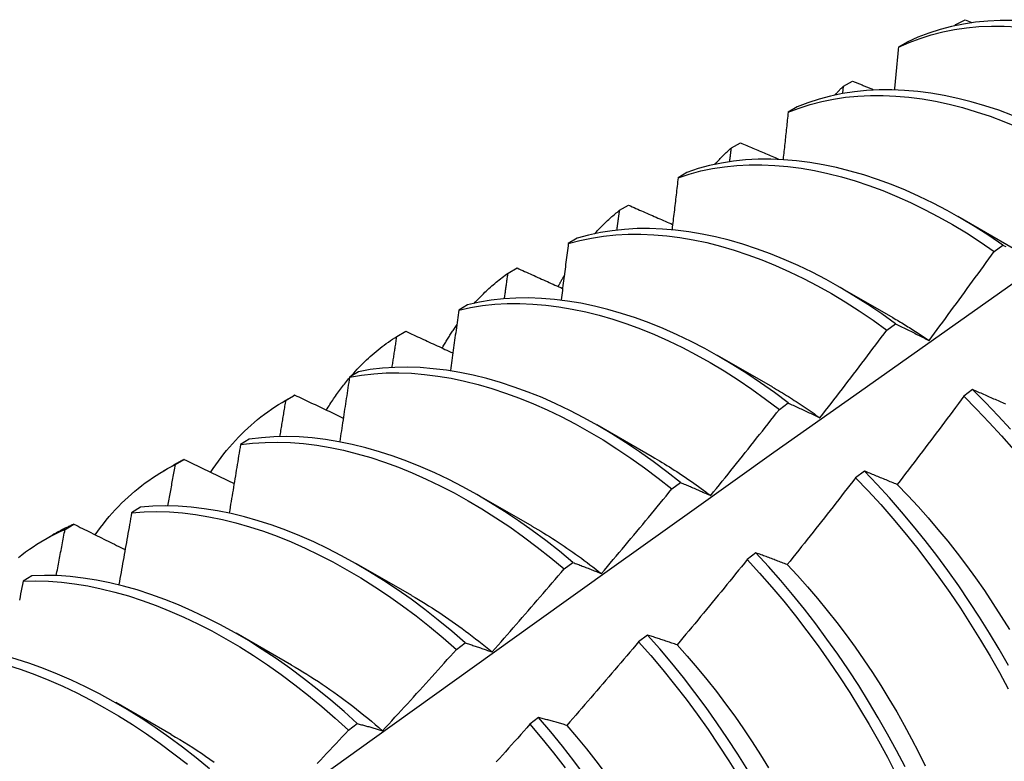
# Model space of a CAD drawing. Header units: inches. Extents: x 9 to 126, y 7 to 90.
# Tile 51 of 56: x 115.469 to 115.754, y 48.071 to 48.285. Entities that reach past the tile are written whole.
import ezdxf

# ---------------------------------------------------------------- set-up
doc = ezdxf.new("R2010")
doc.units = ezdxf.units.IN
doc.header["$MEASUREMENT"] = 0
doc.layers.add('Visible Edges(ANSI)', color=7, linetype='Continuous', lineweight=25)

msp = doc.modelspace()

# ---------------------------------------------------------------- linework, layer by layer
at = {"layer": 'Visible Edges(ANSI)'}
for p, q in [((115.73994, 48.28392), (115.74258, 48.28535)), ((115.74258, 48.28535), (115.74455, 48.28456)), ((115.73972, 48.28368), (115.73994, 48.28392)), ((115.73992, 48.28372), (115.73994, 48.28392)), ((115.72587, 48.27886), (115.72329, 48.27735)), ((115.70717, 48.26404), (115.70741, 48.26615)), ((115.70741, 48.26615), (115.71003, 48.26759)), ((115.69396, 48.26009), (115.69138, 48.25856)), ((115.67497, 48.24825), (115.67758, 48.2497)), ((115.66213, 48.24117), (115.65956, 48.23963)), ((115.64262, 48.23021), (115.64523, 48.23167)), ((115.74046, 48.22846), (115.75647, 48.21925)), ((115.63037, 48.2221), (115.6278, 48.22055)), ((115.75098, 48.21831), (115.75349, 48.22014)), ((115.61037, 48.21203), (115.61297, 48.2135)), ((115.70566, 48.20837), (115.72167, 48.19916)), ((115.59868, 48.20288), (115.59612, 48.20132)), ((115.71993, 48.19551), (115.72244, 48.19736)), ((115.5782, 48.1937), (115.5808, 48.19519)), ((115.67086, 48.18828), (115.68687, 48.17907)), ((115.56706, 48.1835), (115.56451, 48.18193)), ((115.74474, 48.1783), (115.74222, 48.1764)), ((115.54548, 48.17487), (115.54829, 48.17649)), ((115.54612, 48.17523), (115.54871, 48.17673)), ((115.68885, 48.17259), (115.69136, 48.17445)), ((115.63606, 48.16819), (115.65207, 48.15897)), ((115.53551, 48.16398), (115.53296, 48.16239)), ((115.51413, 48.15662), (115.51671, 48.15813)), ((115.51068, 48.15478), (115.51349, 48.1564)), ((115.71344, 48.15472), (115.71091, 48.15281)), ((115.65774, 48.14956), (115.66025, 48.15142)), ((115.60126, 48.1481), (115.61727, 48.13888)), ((115.50402, 48.1443), (115.50147, 48.1427)), ((115.48221, 48.13786), (115.48479, 48.13938)), ((115.47588, 48.13469), (115.47869, 48.13631)), ((115.68209, 48.13104), (115.67955, 48.12913)), ((115.56646, 48.12801), (115.58248, 48.11879)), ((115.6266, 48.12641), (115.62912, 48.12828)), ((115.47258, 48.12446), (115.47005, 48.12285)), ((115.53167, 48.10792), (115.54768, 48.0987)), ((115.65068, 48.10727), (115.64814, 48.10535)), ((115.59543, 48.10314), (115.59795, 48.10503)), ((115.49687, 48.08783), (115.51288, 48.07861)), ((115.61922, 48.08342), (115.61668, 48.08149)), ((115.56422, 48.07977), (115.56674, 48.08167))]:
    msp.add_line(p, q, dxfattribs=at)
at = {"layer": 'Visible Edges(ANSI)', "flags": 128}
for points in [[(115.72329, 48.27735), (115.72637, 48.27873), (115.72954, 48.27993), (115.73279, 48.28096), (115.73613, 48.28182), (115.73954, 48.2825), (115.74303, 48.283), (115.74658, 48.28334), (115.75019, 48.2835), (115.75387, 48.2835), (115.7576, 48.28332)], [(115.7564, 48.28513), (115.75273, 48.28512), (115.74912, 48.28494), (115.74557, 48.28459), (115.74209, 48.28407), (115.73869, 48.28338), (115.73536, 48.28251), (115.73211, 48.28147), (115.72894, 48.28025), (115.72587, 48.27886)], [(115.72329, 48.27735), (115.72324, 48.27684), (115.72319, 48.27633), (115.72315, 48.27583), (115.7231, 48.27532), (115.72305, 48.27482), (115.723, 48.27431), (115.72295, 48.2738), (115.72291, 48.2733), (115.72286, 48.27279), (115.72281, 48.27228), (115.72276, 48.27178), (115.72271, 48.27127), (115.72266, 48.27076), (115.72262, 48.27026), (115.72257, 48.26975), (115.72252, 48.26924), (115.72247, 48.26874), (115.72242, 48.26823), (115.72237, 48.26772), (115.72232, 48.26721), (115.72227, 48.26671), (115.72222, 48.2662), (115.72217, 48.26569), (115.72212, 48.26518)], [(115.70493, 48.26358), (115.70503, 48.26369), (115.70513, 48.2638), (115.70523, 48.26391), (115.70533, 48.26402), (115.70543, 48.26413), (115.70554, 48.26424), (115.70564, 48.26435), (115.70574, 48.26446), (115.70584, 48.26457), (115.70595, 48.26467), (115.70605, 48.26478), (115.70615, 48.26489), (115.70626, 48.26499), (115.70636, 48.2651), (115.70646, 48.26521), (115.70657, 48.26531), (115.70667, 48.26542), (115.70678, 48.26552), (115.70688, 48.26563), (115.70699, 48.26573), (115.70709, 48.26584), (115.7072, 48.26594), (115.7073, 48.26605), (115.70741, 48.26615)], [(115.71003, 48.26759), (115.71028, 48.26749), (115.71054, 48.26738), (115.71079, 48.26728), (115.71104, 48.26717), (115.71129, 48.26707), (115.71154, 48.26697), (115.71179, 48.26686), (115.71205, 48.26676), (115.7123, 48.26665), (115.71255, 48.26655), (115.7128, 48.26645), (115.71305, 48.26634), (115.71331, 48.26624), (115.71356, 48.26613), (115.71381, 48.26603), (115.71406, 48.26593), (115.71431, 48.26582), (115.71457, 48.26572), (115.71482, 48.26561), (115.71507, 48.26551), (115.71532, 48.26541), (115.71558, 48.2653), (115.71583, 48.2652), (115.71608, 48.26509)], [(115.69138, 48.25856), (115.69455, 48.25979), (115.6978, 48.26083), (115.70113, 48.2617), (115.70453, 48.26239), (115.70801, 48.26291), (115.71156, 48.26325), (115.71517, 48.26343), (115.71884, 48.26343), (115.72257, 48.26326), (115.72634, 48.26292), (115.73017, 48.26241), (115.73403, 48.26174), (115.73793, 48.2609), (115.74187, 48.25989), (115.74583, 48.25872), (115.74981, 48.25739), (115.75382, 48.25589), (115.75784, 48.25424)], [(115.75632, 48.25764), (115.75232, 48.25912), (115.74834, 48.26044), (115.74438, 48.2616), (115.74045, 48.26259), (115.73655, 48.26342), (115.73269, 48.26408), (115.72887, 48.26457), (115.7251, 48.2649), (115.72137, 48.26506), (115.71771, 48.26504), (115.7141, 48.26486), (115.71056, 48.2645), (115.70708, 48.26397), (115.70368, 48.26326), (115.70036, 48.26238), (115.69712, 48.26132), (115.69396, 48.26009)], [(115.69138, 48.25856), (115.69133, 48.258), (115.69127, 48.25743), (115.69121, 48.25687), (115.69115, 48.2563), (115.69109, 48.25574), (115.69103, 48.25517), (115.69097, 48.25461), (115.69091, 48.25404), (115.69085, 48.25348), (115.69079, 48.25291), (115.69073, 48.25235), (115.69067, 48.25178), (115.69061, 48.25122), (115.69055, 48.25065), (115.69049, 48.25008), (115.69043, 48.24952), (115.69037, 48.24895), (115.69031, 48.24839), (115.69024, 48.24782), (115.69018, 48.24725), (115.69012, 48.24669), (115.69006, 48.24612), (115.69, 48.24555), (115.68994, 48.24498)], [(115.67014, 48.24348), (115.67033, 48.24369), (115.67052, 48.2439), (115.67072, 48.24411), (115.67091, 48.24432), (115.67111, 48.24453), (115.6713, 48.24473), (115.6715, 48.24494), (115.6717, 48.24514), (115.6719, 48.24534), (115.6721, 48.24554), (115.6723, 48.24574), (115.6725, 48.24594), (115.6727, 48.24614), (115.6729, 48.24634), (115.6731, 48.24654), (115.67331, 48.24673), (115.67351, 48.24692), (115.67372, 48.24712), (115.67392, 48.24731), (115.67413, 48.2475), (115.67434, 48.24769), (115.67455, 48.24788), (115.67476, 48.24806), (115.67497, 48.24825)], [(115.67449, 48.24431), (115.67451, 48.24447), (115.67453, 48.24464), (115.67455, 48.2448), (115.67457, 48.24496), (115.67459, 48.24513), (115.67461, 48.24529), (115.67463, 48.24546), (115.67465, 48.24562), (115.67467, 48.24579), (115.67469, 48.24595), (115.67471, 48.24611), (115.67473, 48.24628), (115.67475, 48.24644), (115.67477, 48.24661), (115.67479, 48.24677), (115.67481, 48.24694), (115.67483, 48.2471), (115.67485, 48.24726), (115.67487, 48.24743), (115.67489, 48.24759), (115.67491, 48.24776), (115.67493, 48.24792), (115.67495, 48.24809), (115.67497, 48.24825)], [(115.67758, 48.2497), (115.67804, 48.24951), (115.67849, 48.24931), (115.67895, 48.24912), (115.6794, 48.24892), (115.67986, 48.24873), (115.68031, 48.24854), (115.68077, 48.24834), (115.68122, 48.24815), (115.68168, 48.24796), (115.68213, 48.24776), (115.68259, 48.24757), (115.68305, 48.24737), (115.6835, 48.24718), (115.68396, 48.24699), (115.68441, 48.24679), (115.68487, 48.2466), (115.68533, 48.24641), (115.68578, 48.24621), (115.68624, 48.24602), (115.68669, 48.24583), (115.68715, 48.24563), (115.68761, 48.24544), (115.68807, 48.24525), (115.68852, 48.24505)], [(115.65956, 48.23963), (115.6628, 48.24069), (115.66612, 48.24158), (115.66952, 48.24228), (115.673, 48.24281), (115.67654, 48.24317), (115.68015, 48.24335), (115.68382, 48.24336), (115.68754, 48.2432), (115.69132, 48.24286), (115.69514, 48.24236), (115.699, 48.24169), (115.7029, 48.24086), (115.70683, 48.23986), (115.71079, 48.23869), (115.71478, 48.23737), (115.71878, 48.23588), (115.7228, 48.23423), (115.72683, 48.23242), (115.73087, 48.23046), (115.7349, 48.22833), (115.73894, 48.22606), (115.74297, 48.22363), (115.74698, 48.22104), (115.75098, 48.21831)], [(115.75349, 48.22014), (115.74949, 48.22287), (115.74547, 48.22544), (115.74144, 48.22786), (115.73741, 48.23013), (115.73337, 48.23224), (115.72934, 48.23419), (115.72531, 48.23598), (115.72129, 48.23762), (115.71728, 48.2391), (115.7133, 48.24041), (115.70934, 48.24156), (115.70541, 48.24255), (115.70152, 48.24337), (115.69766, 48.24403), (115.69384, 48.24452), (115.69007, 48.24484), (115.68635, 48.24499), (115.68269, 48.24497), (115.67908, 48.24477), (115.67554, 48.2444), (115.67207, 48.24386), (115.66868, 48.24314), (115.66536, 48.24224), (115.66213, 48.24117)], [(115.65956, 48.23963), (115.65949, 48.23901), (115.65941, 48.23839), (115.65934, 48.23777), (115.65927, 48.23715), (115.6592, 48.23653), (115.65913, 48.23591), (115.65905, 48.23528), (115.65898, 48.23466), (115.65891, 48.23404), (115.65884, 48.23342), (115.65876, 48.2328), (115.65869, 48.23217), (115.65862, 48.23155), (115.65854, 48.23093), (115.65847, 48.23031), (115.6584, 48.22968), (115.65832, 48.22906), (115.65825, 48.22844), (115.65817, 48.22782), (115.6581, 48.22719), (115.65803, 48.22657), (115.65795, 48.22595), (115.65788, 48.22532), (115.6578, 48.2247)], [(115.64523, 48.23167), (115.64576, 48.23144), (115.64629, 48.23121), (115.64682, 48.23097), (115.64735, 48.23074), (115.64788, 48.23051), (115.64841, 48.23028), (115.64894, 48.23004), (115.64947, 48.22981), (115.65, 48.22958), (115.65053, 48.22935), (115.65106, 48.22911), (115.65159, 48.22888), (115.65212, 48.22865), (115.65265, 48.22842), (115.65318, 48.22819), (115.65371, 48.22795), (115.65424, 48.22772), (115.65478, 48.22749), (115.65531, 48.22726), (115.65584, 48.22703), (115.65637, 48.22679), (115.6569, 48.22656), (115.65744, 48.22633), (115.65797, 48.2261)], [(115.63535, 48.22338), (115.63564, 48.22369), (115.63592, 48.224), (115.63621, 48.22431), (115.6365, 48.22461), (115.63679, 48.22491), (115.63708, 48.22521), (115.63737, 48.22551), (115.63767, 48.22581), (115.63797, 48.2261), (115.63826, 48.22639), (115.63856, 48.22668), (115.63887, 48.22696), (115.63917, 48.22725), (115.63948, 48.22753), (115.63978, 48.22781), (115.64009, 48.22808), (115.6404, 48.22836), (115.64071, 48.22863), (115.64103, 48.2289), (115.64134, 48.22917), (115.64166, 48.22943), (115.64198, 48.22969), (115.6423, 48.22995), (115.64262, 48.23021)], [(115.64187, 48.22451), (115.6419, 48.22475), (115.64193, 48.22499), (115.64196, 48.22523), (115.642, 48.22546), (115.64203, 48.2257), (115.64206, 48.22594), (115.64209, 48.22618), (115.64212, 48.22641), (115.64215, 48.22665), (115.64218, 48.22689), (115.64222, 48.22712), (115.64225, 48.22736), (115.64228, 48.2276), (115.64231, 48.22784), (115.64234, 48.22807), (115.64237, 48.22831), (115.6424, 48.22855), (115.64243, 48.22879), (115.64247, 48.22902), (115.6425, 48.22926), (115.64253, 48.2295), (115.64256, 48.22973), (115.64259, 48.22997), (115.64262, 48.23021)], [(115.6278, 48.22055), (115.63112, 48.22145), (115.63452, 48.22217), (115.63799, 48.22272), (115.64153, 48.22308), (115.64513, 48.22328), (115.64879, 48.22329), (115.65251, 48.22314), (115.65629, 48.22281), (115.6601, 48.22232), (115.66396, 48.22166), (115.66786, 48.22083), (115.67179, 48.21983), (115.67575, 48.21867), (115.67974, 48.21735), (115.68374, 48.21587), (115.68776, 48.21422), (115.69179, 48.21242), (115.69583, 48.21047), (115.69987, 48.20835), (115.7039, 48.20609), (115.70793, 48.20367), (115.71195, 48.2011), (115.71595, 48.19838), (115.71993, 48.19551)], [(115.72244, 48.19736), (115.71846, 48.20021), (115.71445, 48.20292), (115.71044, 48.20548), (115.70641, 48.20789), (115.70237, 48.21014), (115.69834, 48.21225), (115.6943, 48.21419), (115.69027, 48.21598), (115.68625, 48.21761), (115.68225, 48.21908), (115.67826, 48.22039), (115.67431, 48.22153), (115.67038, 48.22252), (115.66648, 48.22333), (115.66262, 48.22398), (115.65881, 48.22447), (115.65504, 48.22478), (115.65133, 48.22492), (115.64767, 48.22489), (115.64407, 48.22468), (115.64053, 48.2243), (115.63707, 48.22375), (115.63368, 48.22301), (115.63037, 48.2221)], [(115.6278, 48.22055), (115.62772, 48.21988), (115.62763, 48.2192), (115.62755, 48.21853), (115.62746, 48.21785), (115.62738, 48.21718), (115.62729, 48.2165), (115.6272, 48.21583), (115.62712, 48.21515), (115.62703, 48.21447), (115.62694, 48.2138), (115.62686, 48.21312), (115.62677, 48.21245), (115.62668, 48.21177), (115.6266, 48.21109), (115.62651, 48.21042), (115.62642, 48.20974), (115.62633, 48.20907), (115.62624, 48.20839), (115.62616, 48.20771), (115.62607, 48.20703), (115.62598, 48.20636), (115.62589, 48.20568), (115.6258, 48.205), (115.62571, 48.20433)], [(115.75349, 48.22014), (115.75391, 48.21993), (115.75433, 48.21972)], [(115.73215, 48.19252), (115.73294, 48.19359), (115.73374, 48.19466), (115.73453, 48.19572), (115.73532, 48.19679), (115.73611, 48.19786), (115.7369, 48.19893), (115.73769, 48.2), (115.73848, 48.20107), (115.73927, 48.20215), (115.74006, 48.20322), (115.74084, 48.20429), (115.74163, 48.20537), (115.74241, 48.20644), (115.7432, 48.20752), (115.74398, 48.20859), (115.74476, 48.20967), (115.74554, 48.21075), (115.74632, 48.21183), (115.7471, 48.2129), (115.74788, 48.21398), (115.74865, 48.21506), (115.74943, 48.21614), (115.75021, 48.21723), (115.75098, 48.21831)], [(115.60057, 48.20327), (115.60094, 48.20369), (115.60132, 48.20409), (115.6017, 48.2045), (115.60209, 48.2049), (115.60247, 48.20529), (115.60286, 48.20568), (115.60325, 48.20607), (115.60365, 48.20646), (115.60405, 48.20684), (115.60445, 48.20721), (115.60485, 48.20758), (115.60526, 48.20795), (115.60567, 48.20831), (115.60608, 48.20867), (115.6065, 48.20903), (115.60692, 48.20938), (115.60734, 48.20972), (115.60776, 48.21006), (115.60819, 48.2104), (115.60862, 48.21074), (115.60905, 48.21107), (115.60949, 48.21139), (115.60992, 48.21171), (115.61037, 48.21203)], [(115.60931, 48.20465), (115.60936, 48.20496), (115.6094, 48.20527), (115.60945, 48.20558), (115.60949, 48.20588), (115.60953, 48.20619), (115.60958, 48.2065), (115.60962, 48.20681), (115.60967, 48.20711), (115.60971, 48.20742), (115.60975, 48.20773), (115.6098, 48.20803), (115.60984, 48.20834), (115.60989, 48.20865), (115.60993, 48.20896), (115.60997, 48.20926), (115.61002, 48.20957), (115.61006, 48.20988), (115.6101, 48.21019), (115.61015, 48.21049), (115.61019, 48.2108), (115.61024, 48.21111), (115.61028, 48.21141), (115.61032, 48.21172), (115.61037, 48.21203)], [(115.61297, 48.2135), (115.61352, 48.21325), (115.61406, 48.21301), (115.61461, 48.21276), (115.61516, 48.21251), (115.6157, 48.21226), (115.61625, 48.21202), (115.6168, 48.21177), (115.61735, 48.21152), (115.6179, 48.21128), (115.61844, 48.21103), (115.61899, 48.21078), (115.61954, 48.21054), (115.62009, 48.21029), (115.62064, 48.21004), (115.62119, 48.2098), (115.62174, 48.20955), (115.62229, 48.2093), (115.62284, 48.20905), (115.62339, 48.20881), (115.62394, 48.20856), (115.62449, 48.20832), (115.62504, 48.20807), (115.62559, 48.20782), (115.62614, 48.20758)], [(115.62486, 48.2081), (115.62494, 48.20824), (115.62501, 48.20839), (115.62509, 48.20854), (115.62517, 48.20868), (115.62524, 48.20883), (115.62532, 48.20897), (115.6254, 48.20912), (115.62548, 48.20926), (115.62555, 48.20941), (115.62563, 48.20955), (115.62571, 48.2097), (115.62579, 48.20984), (115.62587, 48.20998), (115.62595, 48.21013), (115.62603, 48.21027), (115.62611, 48.21041), (115.62619, 48.21056), (115.62627, 48.2107), (115.62635, 48.21084), (115.62643, 48.21098), (115.62651, 48.21112), (115.62659, 48.21126), (115.62668, 48.21141), (115.62676, 48.21155)], [(115.3157, 47.89171), (115.3391, 47.90881), (115.36247, 47.92587), (115.38582, 47.94289), (115.40914, 47.95987), (115.43243, 47.97681), (115.4557, 47.99371), (115.47894, 48.01057), (115.50216, 48.02738), (115.52536, 48.04415), (115.54854, 48.06087), (115.57171, 48.07755), (115.59485, 48.09417), (115.61798, 48.11075), (115.64109, 48.12727), (115.66419, 48.14375), (115.68728, 48.16017), (115.71035, 48.17654), (115.73342, 48.19285), (115.75648, 48.2091)], [(115.59612, 48.20132), (115.59951, 48.20206), (115.60298, 48.20262), (115.60651, 48.203), (115.61011, 48.2032), (115.61377, 48.20323), (115.61749, 48.20308), (115.62126, 48.20277), (115.62507, 48.20228), (115.62893, 48.20162), (115.63283, 48.2008), (115.63676, 48.19981), (115.64072, 48.19865), (115.6447, 48.19734), (115.64871, 48.19586), (115.65273, 48.19422), (115.65676, 48.19243), (115.66079, 48.19048), (115.66483, 48.18837), (115.66887, 48.18611), (115.6729, 48.18371), (115.67691, 48.18115), (115.68091, 48.17844), (115.68489, 48.17559), (115.68885, 48.17259)], [(115.69136, 48.17445), (115.6874, 48.17744), (115.68342, 48.18028), (115.67942, 48.18297), (115.6754, 48.18552), (115.67137, 48.18792), (115.66734, 48.19016), (115.6633, 48.19226), (115.65926, 48.19419), (115.65523, 48.19598), (115.65121, 48.1976), (115.64721, 48.19906), (115.64323, 48.20037), (115.63927, 48.20151), (115.63534, 48.20249), (115.63145, 48.2033), (115.62759, 48.20394), (115.62378, 48.20442), (115.62001, 48.20472), (115.6163, 48.20485), (115.61265, 48.20481), (115.60905, 48.2046), (115.60552, 48.2042), (115.60206, 48.20363), (115.59868, 48.20288)], [(115.59612, 48.20132), (115.59602, 48.20059), (115.59592, 48.19986), (115.59582, 48.19914), (115.59572, 48.19841), (115.59562, 48.19769), (115.59552, 48.19696), (115.59542, 48.19623), (115.59532, 48.19551), (115.59522, 48.19478), (115.59511, 48.19405), (115.59501, 48.19332), (115.59491, 48.1926), (115.59481, 48.19187), (115.5947, 48.19114), (115.5946, 48.19042), (115.5945, 48.18969), (115.5944, 48.18896), (115.59429, 48.18823), (115.59419, 48.1875), (115.59408, 48.18677), (115.59398, 48.18605), (115.59388, 48.18532), (115.59377, 48.18459), (115.59367, 48.18386)], [(115.5913, 48.19027), (115.59147, 48.19057), (115.59164, 48.19087), (115.59181, 48.19116), (115.59198, 48.19146), (115.59215, 48.19175), (115.59233, 48.19204), (115.5925, 48.19234), (115.59268, 48.19263), (115.59285, 48.19292), (115.59303, 48.1932), (115.59321, 48.19349), (115.59339, 48.19378), (115.59357, 48.19406), (115.59375, 48.19434), (115.59394, 48.19463), (115.59412, 48.19491), (115.59431, 48.19519), (115.59449, 48.19546), (115.59468, 48.19574), (115.59487, 48.19602), (115.59505, 48.19629), (115.59524, 48.19657), (115.59544, 48.19684), (115.59563, 48.19711)], [(115.72167, 48.19913), (115.72211, 48.19888), (115.72255, 48.19863), (115.72299, 48.19837), (115.72343, 48.19811), (115.72386, 48.19785), (115.7243, 48.19759), (115.72474, 48.19733), (115.72518, 48.19706), (115.72561, 48.19679), (115.72605, 48.19652), (115.72649, 48.19625), (115.72693, 48.19597), (115.72736, 48.1957), (115.7278, 48.19542), (115.72823, 48.19514), (115.72867, 48.19486), (115.72911, 48.19457), (115.72954, 48.19428), (115.72998, 48.194), (115.73041, 48.1937), (115.73085, 48.19341), (115.73128, 48.19312), (115.73172, 48.19282), (115.73215, 48.19252)], [(115.72244, 48.19736), (115.72283, 48.19717), (115.72323, 48.19697), (115.72363, 48.19678), (115.72403, 48.19659), (115.72442, 48.19639), (115.72482, 48.1962), (115.72523, 48.196), (115.72563, 48.1958), (115.72603, 48.1956), (115.72643, 48.1954), (115.72684, 48.1952), (115.72724, 48.195), (115.72764, 48.1948), (115.72805, 48.1946), (115.72846, 48.19439), (115.72886, 48.19419), (115.72927, 48.19398), (115.72968, 48.19378), (115.73009, 48.19357), (115.7305, 48.19336), (115.73091, 48.19315), (115.73132, 48.19294), (115.73174, 48.19273), (115.73215, 48.19252)], [(115.5808, 48.19519), (115.58136, 48.19493), (115.58192, 48.19466), (115.58249, 48.1944), (115.58305, 48.19414), (115.58362, 48.19388), (115.58418, 48.19362), (115.58475, 48.19335), (115.58531, 48.19309), (115.58588, 48.19283), (115.58645, 48.19257), (115.58701, 48.19231), (115.58758, 48.19205), (115.58814, 48.19178), (115.58871, 48.19152), (115.58928, 48.19126), (115.58984, 48.191), (115.59041, 48.19074), (115.59098, 48.19048), (115.59155, 48.19021), (115.59211, 48.18995), (115.59268, 48.18969), (115.59325, 48.18943), (115.59382, 48.18917), (115.59439, 48.18891)], [(115.70058, 48.17014), (115.70139, 48.17119), (115.70221, 48.17224), (115.70302, 48.17329), (115.70384, 48.17434), (115.70465, 48.17539), (115.70546, 48.17645), (115.70627, 48.1775), (115.70708, 48.17855), (115.70789, 48.17961), (115.7087, 48.18066), (115.70951, 48.18172), (115.71031, 48.18278), (115.71112, 48.18383), (115.71192, 48.18489), (115.71273, 48.18595), (115.71353, 48.18701), (115.71433, 48.18807), (115.71513, 48.18913), (115.71594, 48.19019), (115.71674, 48.19126), (115.71753, 48.19232), (115.71833, 48.19338), (115.71913, 48.19445), (115.71993, 48.19551)], [(115.56472, 48.18196), (115.56522, 48.18253), (115.56573, 48.1831), (115.56624, 48.18366), (115.56676, 48.18422), (115.56728, 48.18477), (115.56781, 48.18531), (115.56834, 48.18584), (115.56888, 48.18636), (115.56942, 48.18688), (115.56997, 48.18739), (115.57052, 48.18789), (115.57108, 48.18838), (115.57165, 48.18887), (115.57222, 48.18935), (115.57279, 48.18982), (115.57337, 48.19028), (115.57396, 48.19074), (115.57455, 48.19119), (115.57515, 48.19163), (115.57575, 48.19206), (115.57635, 48.19248), (115.57696, 48.1929), (115.57758, 48.1933), (115.5782, 48.1937)], [(115.57681, 48.18473), (115.57687, 48.1851), (115.57693, 48.18548), (115.57699, 48.18585), (115.57705, 48.18622), (115.57711, 48.1866), (115.57716, 48.18697), (115.57722, 48.18735), (115.57728, 48.18772), (115.57734, 48.1881), (115.5774, 48.18847), (115.57745, 48.18884), (115.57751, 48.18922), (115.57757, 48.18959), (115.57763, 48.18997), (115.57768, 48.19034), (115.57774, 48.19071), (115.5778, 48.19109), (115.57786, 48.19146), (115.57791, 48.19183), (115.57797, 48.19221), (115.57803, 48.19258), (115.57809, 48.19296), (115.57814, 48.19333), (115.5782, 48.1937)], [(115.56451, 48.18193), (115.56797, 48.18251), (115.5715, 48.1829), (115.57509, 48.18312), (115.57875, 48.18316), (115.58246, 48.18303), (115.58623, 48.18272), (115.59004, 48.18224), (115.5939, 48.18159), (115.59779, 48.18077), (115.60172, 48.17979), (115.60568, 48.17864), (115.60966, 48.17733), (115.61367, 48.17585), (115.61769, 48.17422), (115.62172, 48.17243), (115.62575, 48.17049), (115.62979, 48.16839), (115.63383, 48.16614), (115.63786, 48.16374), (115.64188, 48.16119), (115.64588, 48.1585), (115.64986, 48.15566), (115.65381, 48.15268), (115.65774, 48.14956)], [(115.66025, 48.15142), (115.65633, 48.15454), (115.65237, 48.15751), (115.64839, 48.16034), (115.64438, 48.16302), (115.64036, 48.16556), (115.63633, 48.16794), (115.6323, 48.17018), (115.62826, 48.17227), (115.62422, 48.1742), (115.62019, 48.17598), (115.61617, 48.1776), (115.61217, 48.17906), (115.60819, 48.18035), (115.60423, 48.18149), (115.60031, 48.18246), (115.59641, 48.18327), (115.59256, 48.1839), (115.58875, 48.18437), (115.58499, 48.18467), (115.58128, 48.18479), (115.57763, 48.18473), (115.57404, 48.1845), (115.57051, 48.18409), (115.56706, 48.1835)], [(115.55779, 48.17236), (115.55805, 48.17278), (115.55831, 48.1732), (115.55857, 48.17361), (115.55883, 48.17403), (115.5591, 48.17444), (115.55937, 48.17485), (115.55964, 48.17526), (115.55991, 48.17566), (115.56018, 48.17606), (115.56046, 48.17646), (115.56074, 48.17686), (115.56102, 48.17725), (115.5613, 48.17764), (115.56159, 48.17803), (115.56188, 48.17842), (115.56217, 48.1788), (115.56246, 48.17918), (115.56275, 48.17956), (115.56305, 48.17993), (115.56335, 48.18031), (115.56365, 48.18068), (115.56395, 48.18104), (115.56425, 48.18141), (115.56456, 48.18177)], [(115.56451, 48.18193), (115.56439, 48.18116), (115.56428, 48.18038), (115.56416, 48.17961), (115.56404, 48.17883), (115.56393, 48.17806), (115.56381, 48.17728), (115.56369, 48.17651), (115.56358, 48.17573), (115.56346, 48.17495), (115.56334, 48.17418), (115.56322, 48.1734), (115.5631, 48.17263), (115.56298, 48.17185), (115.56287, 48.17107), (115.56275, 48.1703), (115.56263, 48.16952), (115.56251, 48.16874), (115.56239, 48.16797), (115.56227, 48.16719), (115.56215, 48.16641), (115.56203, 48.16563), (115.56191, 48.16486), (115.56178, 48.16408), (115.56166, 48.1633)], [(115.68688, 48.17902), (115.68745, 48.1787), (115.68803, 48.17836), (115.6886, 48.17802), (115.68917, 48.17768), (115.68975, 48.17734), (115.69032, 48.17699), (115.69089, 48.17664), (115.69147, 48.17629), (115.69204, 48.17593), (115.69261, 48.17557), (115.69318, 48.1752), (115.69375, 48.17483), (115.69433, 48.17446), (115.6949, 48.17409), (115.69547, 48.17371), (115.69604, 48.17332), (115.69661, 48.17294), (115.69717, 48.17255), (115.69774, 48.17216), (115.69831, 48.17176), (115.69888, 48.17136), (115.69945, 48.17096), (115.70001, 48.17055), (115.70058, 48.17014)], [(115.75432, 48.17408), (115.75389, 48.17427), (115.75347, 48.17446), (115.75304, 48.17465), (115.75262, 48.17484), (115.7522, 48.17503), (115.75178, 48.17522), (115.75136, 48.17541), (115.75094, 48.17559), (115.75052, 48.17578), (115.7501, 48.17597), (115.74968, 48.17615), (115.74927, 48.17633), (115.74885, 48.17652), (115.74844, 48.1767), (115.74802, 48.17688), (115.74761, 48.17706), (115.7472, 48.17724), (115.74679, 48.17742), (115.74638, 48.17759), (115.74597, 48.17777), (115.74556, 48.17795), (115.74515, 48.17812), (115.74474, 48.1783)], [(115.7557, 48.16683), (115.75211, 48.17076), (115.74846, 48.17458), (115.74474, 48.1783)], [(115.52432, 48.15435), (115.52506, 48.15546), (115.52581, 48.15654), (115.52657, 48.15761), (115.52736, 48.15866), (115.52815, 48.15969), (115.52896, 48.16069), (115.52979, 48.16168), (115.53063, 48.16265), (115.53149, 48.1636), (115.53237, 48.16452), (115.53325, 48.16543), (115.53416, 48.16632), (115.53507, 48.16718), (115.53601, 48.16802), (115.53695, 48.16884), (115.53792, 48.16964), (115.53889, 48.17042), (115.53988, 48.17118), (115.54089, 48.17191), (115.54191, 48.17262), (115.54294, 48.17331), (115.54399, 48.17397), (115.54505, 48.17462), (115.54612, 48.17523)], [(115.54437, 48.16473), (115.54445, 48.16517), (115.54452, 48.16561), (115.54459, 48.16604), (115.54467, 48.16648), (115.54474, 48.16692), (115.54481, 48.16736), (115.54489, 48.1678), (115.54496, 48.16823), (115.54503, 48.16867), (115.54511, 48.16911), (115.54518, 48.16955), (115.54525, 48.16998), (115.54533, 48.17042), (115.5454, 48.17086), (115.54547, 48.1713), (115.54554, 48.17173), (115.54562, 48.17217), (115.54569, 48.17261), (115.54576, 48.17305), (115.54583, 48.17348), (115.54591, 48.17392), (115.54598, 48.17436), (115.54605, 48.1748), (115.54612, 48.17523)], [(115.54871, 48.17673), (115.54869, 48.17672), (115.54867, 48.17671), (115.54866, 48.1767), (115.54864, 48.17669), (115.54862, 48.17668), (115.5486, 48.17667), (115.54859, 48.17666), (115.54857, 48.17665), (115.54855, 48.17664), (115.54854, 48.17663), (115.54852, 48.17662), (115.5485, 48.17661), (115.54848, 48.1766), (115.54847, 48.17659), (115.54845, 48.17658), (115.54843, 48.17657), (115.54841, 48.17656), (115.5484, 48.17655), (115.54838, 48.17654), (115.54836, 48.17653), (115.54834, 48.17652), (115.54833, 48.17651), (115.54831, 48.1765), (115.54829, 48.17649)], [(115.54871, 48.17673), (115.54929, 48.17645), (115.54987, 48.17618), (115.55045, 48.1759), (115.55103, 48.17562), (115.55162, 48.17535), (115.5522, 48.17507), (115.55278, 48.17479), (115.55336, 48.17452), (115.55395, 48.17424), (115.55453, 48.17396), (115.55511, 48.17369), (115.5557, 48.17341), (115.55628, 48.17313), (115.55686, 48.17286), (115.55745, 48.17258), (115.55803, 48.1723), (115.55862, 48.17203), (115.5592, 48.17175), (115.55979, 48.17147), (115.56037, 48.1712), (115.56096, 48.17092), (115.56154, 48.17064), (115.56213, 48.17037), (115.56271, 48.17009)], [(115.69136, 48.17445), (115.69173, 48.17428), (115.69211, 48.17411), (115.69249, 48.17394), (115.69287, 48.17377), (115.69324, 48.17359), (115.69362, 48.17342), (115.694, 48.17325), (115.69438, 48.17307), (115.69477, 48.17289), (115.69515, 48.17272), (115.69553, 48.17254), (115.69592, 48.17236), (115.6963, 48.17218), (115.69669, 48.172), (115.69707, 48.17182), (115.69746, 48.17163), (115.69785, 48.17145), (115.69823, 48.17127), (115.69862, 48.17108), (115.69901, 48.17089), (115.6994, 48.17071), (115.69979, 48.17052), (115.70018, 48.17033), (115.70058, 48.17014)], [(115.74222, 48.1764), (115.74142, 48.17532), (115.74063, 48.17425), (115.73983, 48.17318), (115.73904, 48.17211), (115.73824, 48.17104), (115.73744, 48.16997), (115.73665, 48.1689), (115.73585, 48.16783), (115.73505, 48.16676), (115.73425, 48.16569), (115.73345, 48.16463), (115.73264, 48.16356), (115.73184, 48.1625), (115.73104, 48.16143), (115.73023, 48.16037), (115.72943, 48.1593), (115.72862, 48.15824), (115.72781, 48.15718), (115.72701, 48.15612), (115.7262, 48.15506), (115.72539, 48.154), (115.72458, 48.15294), (115.72377, 48.15188), (115.72296, 48.15082)], [(115.74222, 48.1764), (115.74592, 48.17267), (115.74957, 48.16884), (115.75316, 48.1649), (115.75667, 48.16087)], [(115.66898, 48.14766), (115.66982, 48.14869), (115.67066, 48.14972), (115.67149, 48.15075), (115.67233, 48.15178), (115.67316, 48.15282), (115.674, 48.15385), (115.67483, 48.15489), (115.67566, 48.15592), (115.67649, 48.15696), (115.67732, 48.158), (115.67815, 48.15903), (115.67898, 48.16007), (115.6798, 48.16111), (115.68063, 48.16215), (115.68145, 48.16319), (115.68228, 48.16424), (115.6831, 48.16528), (115.68393, 48.16632), (115.68475, 48.16736), (115.68557, 48.16841), (115.68639, 48.16945), (115.68721, 48.1705), (115.68803, 48.17155), (115.68885, 48.17259)], [(115.53296, 48.16239), (115.53648, 48.16281), (115.54007, 48.16304), (115.54373, 48.16309), (115.54744, 48.16297), (115.5512, 48.16267), (115.55501, 48.1622), (115.55886, 48.16156), (115.56276, 48.16075), (115.56668, 48.15977), (115.57064, 48.15863), (115.57462, 48.15732), (115.57863, 48.15585), (115.58265, 48.15423), (115.58668, 48.15244), (115.59071, 48.15051), (115.59475, 48.14841), (115.59879, 48.14617), (115.60282, 48.14378), (115.60684, 48.14124), (115.61084, 48.13856), (115.61483, 48.13573), (115.61878, 48.13276), (115.62271, 48.12965), (115.6266, 48.12641)], [(115.62912, 48.12828), (115.62522, 48.13152), (115.62129, 48.13461), (115.61734, 48.13757), (115.61335, 48.14039), (115.60935, 48.14306), (115.60533, 48.14559), (115.6013, 48.14797), (115.59726, 48.1502), (115.59322, 48.15228), (115.58918, 48.15421), (115.58515, 48.15598), (115.58113, 48.15759), (115.57713, 48.15905), (115.57315, 48.16034), (115.5692, 48.16147), (115.56527, 48.16244), (115.56138, 48.16324), (115.55753, 48.16387), (115.55372, 48.16432), (115.54996, 48.16461), (115.54626, 48.16472), (115.54261, 48.16465), (115.53903, 48.1644), (115.53551, 48.16398)], [(115.53296, 48.16239), (115.53283, 48.16157), (115.5327, 48.16075), (115.53256, 48.15993), (115.53243, 48.15911), (115.53229, 48.15829), (115.53216, 48.15746), (115.53203, 48.15664), (115.53189, 48.15582), (115.53176, 48.155), (115.53162, 48.15418), (115.53148, 48.15335), (115.53135, 48.15253), (115.53121, 48.15171), (115.53108, 48.15088), (115.53094, 48.15006), (115.5308, 48.14924), (115.53067, 48.14842), (115.53053, 48.14759), (115.53039, 48.14677), (115.53025, 48.14595), (115.53011, 48.14512), (115.52998, 48.1443), (115.52984, 48.14347), (115.5297, 48.14265)], [(115.51671, 48.15813), (115.51657, 48.15806), (115.51644, 48.15799), (115.5163, 48.15792), (115.51616, 48.15785), (115.51603, 48.15778), (115.51589, 48.15771), (115.51576, 48.15764), (115.51562, 48.15757), (115.51549, 48.1575), (115.51536, 48.15743), (115.51522, 48.15736), (115.51509, 48.15729), (115.51495, 48.15722), (115.51482, 48.15714), (115.51469, 48.15707), (115.51455, 48.157), (115.51442, 48.15692), (115.51429, 48.15685), (115.51416, 48.15677), (115.51402, 48.1567), (115.51389, 48.15662), (115.51376, 48.15655), (115.51363, 48.15647), (115.5135, 48.1564)], [(115.51671, 48.15813), (115.5173, 48.15784), (115.5179, 48.15754), (115.5185, 48.15725), (115.5191, 48.15696), (115.5197, 48.15667), (115.5203, 48.15638), (115.5209, 48.15609), (115.52149, 48.15579), (115.52209, 48.1555), (115.52269, 48.15521), (115.52329, 48.15492), (115.52389, 48.15463), (115.52449, 48.15433), (115.5251, 48.15404), (115.5257, 48.15375), (115.5263, 48.15346), (115.5269, 48.15317), (115.5275, 48.15288), (115.5281, 48.15258), (115.52871, 48.15229), (115.52931, 48.152), (115.52991, 48.15171), (115.53051, 48.15142), (115.53112, 48.15113)], [(115.65208, 48.15892), (115.65279, 48.15851), (115.6535, 48.1581), (115.65421, 48.15768), (115.65492, 48.15725), (115.65563, 48.15682), (115.65634, 48.15639), (115.65705, 48.15595), (115.65775, 48.1555), (115.65846, 48.15505), (115.65917, 48.15459), (115.65987, 48.15413), (115.66058, 48.15366), (115.66129, 48.15319), (115.66199, 48.15271), (115.66269, 48.15223), (115.6634, 48.15174), (115.6641, 48.15125), (115.6648, 48.15075), (115.6655, 48.15025), (115.6662, 48.14974), (115.6669, 48.14923), (115.66759, 48.14871), (115.66829, 48.14818), (115.66898, 48.14766)], [(115.49089, 48.13626), (115.49168, 48.13736), (115.49248, 48.13844), (115.4933, 48.1395), (115.49414, 48.14054), (115.49499, 48.14156), (115.49586, 48.14255), (115.49675, 48.14353), (115.49765, 48.14448), (115.49856, 48.14541), (115.4995, 48.14632), (115.50044, 48.14721), (115.50141, 48.14807), (115.50238, 48.14892), (115.50338, 48.14974), (115.50438, 48.15053), (115.50541, 48.1513), (115.50645, 48.15205), (115.5075, 48.15278), (115.50857, 48.15348), (115.50965, 48.15416), (115.51075, 48.15481), (115.51186, 48.15544), (115.51298, 48.15604), (115.51413, 48.15662)], [(115.51199, 48.14466), (115.51208, 48.14516), (115.51217, 48.14566), (115.51226, 48.14615), (115.51235, 48.14665), (115.51244, 48.14715), (115.51253, 48.14765), (115.51262, 48.14815), (115.51271, 48.14865), (115.5128, 48.14915), (115.51289, 48.14964), (115.51298, 48.15014), (115.51306, 48.15064), (115.51315, 48.15114), (115.51324, 48.15164), (115.51333, 48.15214), (115.51342, 48.15263), (115.51351, 48.15313), (115.5136, 48.15363), (115.51369, 48.15413), (115.51377, 48.15463), (115.51386, 48.15512), (115.51395, 48.15562), (115.51404, 48.15612), (115.51413, 48.15662)], [(115.72296, 48.15082), (115.72255, 48.151), (115.72215, 48.15117), (115.72174, 48.15134), (115.72134, 48.15151), (115.72094, 48.15167), (115.72053, 48.15184), (115.72013, 48.15201), (115.71973, 48.15217), (115.71933, 48.15234), (115.71894, 48.1525), (115.71854, 48.15267), (115.71814, 48.15283), (115.71774, 48.15299), (115.71735, 48.15315), (115.71696, 48.15331), (115.71656, 48.15347), (115.71617, 48.15363), (115.71578, 48.15379), (115.71539, 48.15395), (115.71499, 48.1541), (115.71461, 48.15426), (115.71422, 48.15441), (115.71383, 48.15457), (115.71344, 48.15472)], [(115.75511, 48.09846), (115.75242, 48.10317), (115.74964, 48.10784), (115.74677, 48.11246), (115.7438, 48.11703), (115.74074, 48.12153), (115.7376, 48.12597), (115.73437, 48.13034), (115.73106, 48.13463), (115.72768, 48.13884), (115.72422, 48.14296), (115.7207, 48.14698), (115.7171, 48.1509), (115.71344, 48.15472)], [(115.66025, 48.15142), (115.66061, 48.15128), (115.66097, 48.15113), (115.66132, 48.15098), (115.66168, 48.15083), (115.66204, 48.15068), (115.6624, 48.15053), (115.66276, 48.15038), (115.66312, 48.15023), (115.66348, 48.15007), (115.66384, 48.14992), (115.6642, 48.14976), (115.66457, 48.14961), (115.66493, 48.14945), (115.6653, 48.14929), (115.66566, 48.14913), (115.66603, 48.14897), (115.6664, 48.14881), (115.66676, 48.14865), (115.66713, 48.14848), (115.6675, 48.14832), (115.66787, 48.14816), (115.66824, 48.14799), (115.66861, 48.14782), (115.66898, 48.14766)], [(115.71091, 48.15281), (115.71009, 48.15175), (115.70928, 48.1507), (115.70846, 48.14965), (115.70764, 48.14859), (115.70683, 48.14754), (115.70601, 48.14649), (115.70519, 48.14544), (115.70437, 48.14439), (115.70355, 48.14334), (115.70272, 48.14229), (115.7019, 48.14124), (115.70108, 48.14019), (115.70025, 48.13915), (115.69943, 48.1381), (115.6986, 48.13706), (115.69777, 48.13601), (115.69694, 48.13497), (115.69612, 48.13392), (115.69529, 48.13288), (115.69446, 48.13184), (115.69363, 48.1308), (115.69279, 48.12976), (115.69196, 48.12872), (115.69113, 48.12768)], [(115.71091, 48.15281), (115.71457, 48.14898), (115.71816, 48.14505), (115.72168, 48.14102), (115.72513, 48.1369), (115.72851, 48.13269), (115.73181, 48.12839), (115.73503, 48.12402), (115.73817, 48.11957), (115.74122, 48.11506), (115.74418, 48.11049), (115.74705, 48.10586), (115.74982, 48.10119), (115.75249, 48.09648), (115.75507, 48.09172)], [(115.63737, 48.12507), (115.63823, 48.12608), (115.63909, 48.12709), (115.63994, 48.12811), (115.6408, 48.12912), (115.64165, 48.13014), (115.64251, 48.13115), (115.64336, 48.13217), (115.64421, 48.13318), (115.64506, 48.1342), (115.64592, 48.13522), (115.64676, 48.13624), (115.64761, 48.13726), (115.64846, 48.13828), (115.64931, 48.1393), (115.65016, 48.14032), (115.651, 48.14135), (115.65185, 48.14237), (115.65269, 48.1434), (115.65354, 48.14442), (115.65438, 48.14545), (115.65522, 48.14647), (115.65606, 48.1475), (115.6569, 48.14853), (115.65774, 48.14956)], [(115.72296, 48.15082), (115.72598, 48.14771), (115.72896, 48.14451), (115.73188, 48.14123), (115.73474, 48.13788), (115.73755, 48.13446), (115.7403, 48.13097), (115.74299, 48.12742), (115.74561, 48.12381), (115.74816, 48.12015), (115.75065, 48.11644), (115.75306, 48.11269), (115.7554, 48.10889)], [(115.50147, 48.1427), (115.50506, 48.14295), (115.50871, 48.14302), (115.51241, 48.14291), (115.51617, 48.14263), (115.51998, 48.14217), (115.52383, 48.14153), (115.52772, 48.14073), (115.53165, 48.13976), (115.5356, 48.13862), (115.53958, 48.13732), (115.54359, 48.13586), (115.5476, 48.13424), (115.55164, 48.13246), (115.55567, 48.13052), (115.55971, 48.12844), (115.56375, 48.1262), (115.56778, 48.12382), (115.5718, 48.12128), (115.57581, 48.11861), (115.57979, 48.11579), (115.58375, 48.11283), (115.58768, 48.10974), (115.59157, 48.10651), (115.59543, 48.10314)], [(115.59795, 48.10503), (115.59409, 48.10838), (115.59019, 48.1116), (115.58626, 48.11469), (115.5823, 48.11763), (115.57832, 48.12044), (115.57431, 48.12311), (115.57029, 48.12563), (115.56626, 48.128), (115.56222, 48.13023), (115.55818, 48.1323), (115.55414, 48.13422), (115.55011, 48.13599), (115.54609, 48.1376), (115.54209, 48.13905), (115.53811, 48.14034), (115.53416, 48.14146), (115.53024, 48.14242), (115.52635, 48.14321), (115.5225, 48.14383), (115.5187, 48.14428), (115.51494, 48.14455), (115.51124, 48.14464), (115.5076, 48.14456), (115.50402, 48.1443)], [(115.50147, 48.1427), (115.50132, 48.14183), (115.50117, 48.14097), (115.50102, 48.1401), (115.50087, 48.13924), (115.50072, 48.13837), (115.50056, 48.13751), (115.50041, 48.13664), (115.50026, 48.13578), (115.50011, 48.13491), (115.49995, 48.13404), (115.4998, 48.13318), (115.49964, 48.13231), (115.49949, 48.13144), (115.49933, 48.13058), (115.49918, 48.12971), (115.49902, 48.12884), (115.49887, 48.12798), (115.49871, 48.12711), (115.49856, 48.12624), (115.4984, 48.12537), (115.49824, 48.12451), (115.49809, 48.12364), (115.49793, 48.12277), (115.49777, 48.1219)], [(115.46871, 48.12972), (115.46975, 48.13054), (115.47081, 48.13133), (115.47188, 48.1321), (115.47297, 48.13284), (115.47407, 48.13356), (115.47519, 48.13425), (115.47632, 48.13492), (115.47747, 48.13556), (115.47863, 48.13617), (115.47981, 48.13676), (115.481, 48.13732), (115.48221, 48.13786)], [(115.48479, 48.13938), (115.48452, 48.13926), (115.48426, 48.13915), (115.484, 48.13903), (115.48375, 48.13891), (115.48349, 48.13879), (115.48323, 48.13867), (115.48297, 48.13855), (115.48272, 48.13843), (115.48246, 48.1383), (115.4822, 48.13818), (115.48195, 48.13805), (115.4817, 48.13793), (115.48144, 48.1378), (115.48119, 48.13767), (115.48094, 48.13753), (115.48069, 48.1374), (115.48044, 48.13727), (115.48019, 48.13713), (115.47994, 48.137), (115.47969, 48.13686), (115.47944, 48.13672), (115.4792, 48.13658), (115.47895, 48.13644), (115.47871, 48.1363)], [(115.47966, 48.12451), (115.47977, 48.12507), (115.47987, 48.12562), (115.47998, 48.12618), (115.48009, 48.12674), (115.4802, 48.12729), (115.4803, 48.12785), (115.48041, 48.12841), (115.48052, 48.12896), (115.48062, 48.12952), (115.48073, 48.13007), (115.48084, 48.13063), (115.48094, 48.13119), (115.48105, 48.13174), (115.48116, 48.1323), (115.48126, 48.13285), (115.48137, 48.13341), (115.48147, 48.13397), (115.48158, 48.13452), (115.48169, 48.13508), (115.48179, 48.13563), (115.4819, 48.13619), (115.482, 48.13674), (115.48211, 48.1373), (115.48221, 48.13786)], [(115.48479, 48.13938), (115.4854, 48.13907), (115.48601, 48.13876), (115.48663, 48.13846), (115.48724, 48.13815), (115.48786, 48.13784), (115.48847, 48.13754), (115.48909, 48.13723), (115.4897, 48.13692), (115.49032, 48.13662), (115.49094, 48.13631), (115.49155, 48.136), (115.49217, 48.1357), (115.49279, 48.13539), (115.4934, 48.13508), (115.49402, 48.13478), (115.49464, 48.13447), (115.49526, 48.13416), (115.49587, 48.13386), (115.49649, 48.13355), (115.49711, 48.13324), (115.49773, 48.13294), (115.49835, 48.13263), (115.49897, 48.13232), (115.49959, 48.13202)], [(115.61728, 48.13881), (115.61813, 48.13833), (115.61897, 48.13783), (115.61982, 48.13733), (115.62067, 48.13682), (115.62151, 48.1363), (115.62235, 48.13578), (115.6232, 48.13524), (115.62404, 48.1347), (115.62488, 48.13415), (115.62572, 48.1336), (115.62656, 48.13304), (115.6274, 48.13247), (115.62824, 48.13189), (115.62908, 48.13131), (115.62991, 48.13072), (115.63075, 48.13012), (115.63158, 48.12951), (115.63241, 48.1289), (115.63324, 48.12828), (115.63407, 48.12765), (115.6349, 48.12702), (115.63572, 48.12637), (115.63655, 48.12573), (115.63737, 48.12507)], [(115.67955, 48.12913), (115.67872, 48.12809), (115.67788, 48.12705), (115.67704, 48.12602), (115.6762, 48.12498), (115.67536, 48.12395), (115.67452, 48.12292), (115.67368, 48.12189), (115.67284, 48.12086), (115.67199, 48.11983), (115.67115, 48.1188), (115.67031, 48.11777), (115.66946, 48.11674), (115.66861, 48.11571), (115.66777, 48.11468), (115.66692, 48.11366), (115.66607, 48.11263), (115.66522, 48.11161), (115.66437, 48.11058), (115.66352, 48.10956), (115.66267, 48.10854), (115.66181, 48.10752), (115.66096, 48.1065), (115.66011, 48.10548), (115.65925, 48.10446)], [(115.67955, 48.12913), (115.68315, 48.1252), (115.68668, 48.12118), (115.69014, 48.11706), (115.69352, 48.11286), (115.69683, 48.10856), (115.70005, 48.10419), (115.70319, 48.09975), (115.70625, 48.09525), (115.70921, 48.09068), (115.71208, 48.08606), (115.71486, 48.08138), (115.71754, 48.07667), (115.72011, 48.07192), (115.72259, 48.06714)], [(115.69113, 48.12768), (115.69074, 48.12783), (115.69036, 48.12798), (115.68997, 48.12813), (115.68959, 48.12827), (115.68921, 48.12842), (115.68883, 48.12857), (115.68844, 48.12871), (115.68806, 48.12885), (115.68768, 48.129), (115.68731, 48.12914), (115.68693, 48.12928), (115.68655, 48.12942), (115.68618, 48.12956), (115.6858, 48.1297), (115.68543, 48.12984), (115.68505, 48.12998), (115.68468, 48.13011), (115.68431, 48.13025), (115.68393, 48.13038), (115.68356, 48.13052), (115.68319, 48.13065), (115.68283, 48.13078), (115.68246, 48.13091), (115.68209, 48.13104)], [(115.72521, 48.06912), (115.72273, 48.0739), (115.72015, 48.07865), (115.71746, 48.08336), (115.71468, 48.08803), (115.7118, 48.09265), (115.70883, 48.09721), (115.70577, 48.10172), (115.70262, 48.10615), (115.69939, 48.11052), (115.69608, 48.1148), (115.69269, 48.119), (115.68923, 48.12311), (115.68569, 48.12713), (115.68209, 48.13104)], [(115.60573, 48.10239), (115.60661, 48.10338), (115.60748, 48.10437), (115.60836, 48.10536), (115.60924, 48.10636), (115.61012, 48.10735), (115.61099, 48.10835), (115.61186, 48.10935), (115.61274, 48.11034), (115.61361, 48.11134), (115.61448, 48.11234), (115.61535, 48.11334), (115.61622, 48.11434), (115.61709, 48.11534), (115.61796, 48.11634), (115.61883, 48.11735), (115.6197, 48.11835), (115.62056, 48.11935), (115.62143, 48.12036), (115.62229, 48.12137), (115.62316, 48.12237), (115.62402, 48.12338), (115.62488, 48.12439), (115.62574, 48.1254), (115.6266, 48.12641)], [(115.62912, 48.12828), (115.62945, 48.12816), (115.62979, 48.12803), (115.63013, 48.12791), (115.63047, 48.12778), (115.6308, 48.12766), (115.63114, 48.12753), (115.63148, 48.1274), (115.63182, 48.12727), (115.63217, 48.12714), (115.63251, 48.12701), (115.63285, 48.12688), (115.63319, 48.12674), (115.63354, 48.12661), (115.63388, 48.12647), (115.63423, 48.12634), (115.63457, 48.1262), (115.63492, 48.12606), (115.63527, 48.12592), (115.63562, 48.12578), (115.63597, 48.12564), (115.63632, 48.1255), (115.63667, 48.12536), (115.63702, 48.12521), (115.63737, 48.12507)], [(115.69113, 48.12768), (115.69411, 48.12449), (115.69703, 48.12121), (115.6999, 48.11786), (115.70271, 48.11444), (115.70546, 48.11095), (115.70814, 48.1074), (115.71077, 48.1038), (115.71332, 48.10014), (115.71581, 48.09643), (115.71822, 48.09267), (115.72056, 48.08888), (115.72282, 48.08505), (115.725, 48.08118), (115.72711, 48.07729), (115.72913, 48.07338), (115.73106, 48.06945)], [(115.47005, 48.12285), (115.47369, 48.12294), (115.47739, 48.12285), (115.48115, 48.12258), (115.48495, 48.12213), (115.4888, 48.12151), (115.49269, 48.12071), (115.49661, 48.11975), (115.50056, 48.11862), (115.50454, 48.11732), (115.50855, 48.11587), (115.51256, 48.11425), (115.51659, 48.11248), (115.52063, 48.11055), (115.52467, 48.10847), (115.52871, 48.10624), (115.53274, 48.10386), (115.53676, 48.10133), (115.54077, 48.09866), (115.54476, 48.09585), (115.54872, 48.0929), (115.55265, 48.08982), (115.55654, 48.0866), (115.5604, 48.08325), (115.56422, 48.07977)], [(115.56674, 48.08167), (115.56292, 48.08514), (115.55906, 48.08848), (115.55516, 48.09168), (115.55123, 48.09476), (115.54727, 48.0977), (115.54328, 48.10049), (115.53927, 48.10315), (115.53525, 48.10567), (115.53122, 48.10803), (115.52718, 48.11025), (115.52314, 48.11232), (115.5191, 48.11424), (115.51507, 48.116), (115.51105, 48.11761), (115.50705, 48.11905), (115.50307, 48.12033), (115.49912, 48.12145), (115.4952, 48.1224), (115.49132, 48.12318), (115.48747, 48.12379), (115.48367, 48.12422), (115.47992, 48.12448), (115.47622, 48.12456), (115.47258, 48.12446)], [(115.47005, 48.12285), (115.46988, 48.12195), (115.46971, 48.12104), (115.46954, 48.12013), (115.46936, 48.11923), (115.46919, 48.11832), (115.46902, 48.11741)], [(115.58248, 48.11871), (115.58346, 48.11814), (115.58445, 48.11756), (115.58543, 48.11698), (115.58641, 48.11638), (115.58739, 48.11577), (115.58837, 48.11516), (115.58935, 48.11453), (115.59032, 48.11389), (115.5913, 48.11324), (115.59227, 48.11259), (115.59325, 48.11192), (115.59422, 48.11124), (115.59519, 48.11056), (115.59616, 48.10986), (115.59712, 48.10916), (115.59809, 48.10844), (115.59905, 48.10772), (115.60001, 48.10699), (115.60097, 48.10624), (115.60193, 48.10549), (115.60288, 48.10473), (115.60383, 48.10396), (115.60478, 48.10318), (115.60573, 48.10239)], [(115.65925, 48.10446), (115.65889, 48.10458), (115.65852, 48.10471), (115.65816, 48.10484), (115.65779, 48.10496), (115.65743, 48.10508), (115.65707, 48.10521), (115.65671, 48.10533), (115.65635, 48.10545), (115.65599, 48.10557), (115.65563, 48.10569), (115.65527, 48.10581), (115.65491, 48.10593), (115.65456, 48.10604), (115.6542, 48.10616), (115.65384, 48.10628), (115.65349, 48.10639), (115.65314, 48.1065), (115.65278, 48.10662), (115.65243, 48.10673), (115.65208, 48.10684), (115.65173, 48.10695), (115.65138, 48.10706), (115.65103, 48.10717), (115.65068, 48.10727)], [(115.67972, 48.06822), (115.67683, 48.07284), (115.67386, 48.0774), (115.67079, 48.0819), (115.66764, 48.08633), (115.66441, 48.09069), (115.66109, 48.09497), (115.6577, 48.09916), (115.65423, 48.10327), (115.65068, 48.10727)], [(115.52403, 48.06856), (115.52013, 48.07176), (115.51619, 48.07483), (115.51223, 48.07776), (115.50824, 48.08055), (115.50423, 48.0832), (115.50021, 48.08571), (115.49617, 48.08807), (115.49214, 48.09029), (115.48809, 48.09235), (115.48406, 48.09426), (115.48003, 48.09602), (115.47601, 48.09762), (115.47201, 48.09906), (115.46804, 48.10033), (115.46409, 48.10144), (115.46017, 48.10238), (115.45628, 48.10315), (115.45244, 48.10375), (115.44865, 48.10417), (115.4449, 48.10441), (115.44121, 48.10448)], [(115.57406, 48.07961), (115.57496, 48.08058), (115.57585, 48.08155), (115.57675, 48.08252), (115.57765, 48.0835), (115.57855, 48.08447), (115.57944, 48.08545), (115.58034, 48.08642), (115.58123, 48.0874), (115.58213, 48.08838), (115.58302, 48.08936), (115.58391, 48.09034), (115.5848, 48.09132), (115.58569, 48.0923), (115.58658, 48.09328), (115.58747, 48.09426), (115.58836, 48.09525), (115.58924, 48.09623), (115.59013, 48.09722), (115.59101, 48.0982), (115.5919, 48.09919), (115.59278, 48.10018), (115.59367, 48.10117), (115.59455, 48.10215), (115.59543, 48.10314)], [(115.59795, 48.10503), (115.59827, 48.10493), (115.59858, 48.10483), (115.5989, 48.10473), (115.59922, 48.10463), (115.59954, 48.10452), (115.59986, 48.10442), (115.60018, 48.10431), (115.6005, 48.10421), (115.60082, 48.1041), (115.60114, 48.10399), (115.60146, 48.10389), (115.60179, 48.10378), (115.60211, 48.10367), (115.60244, 48.10355), (115.60276, 48.10344), (115.60309, 48.10333), (115.60342, 48.10321), (115.60375, 48.1031), (115.60407, 48.10298), (115.6044, 48.10286), (115.60473, 48.10275), (115.60506, 48.10263), (115.6054, 48.10251), (115.60573, 48.10239)], [(115.64814, 48.10535), (115.64729, 48.10433), (115.64643, 48.10332), (115.64557, 48.1023), (115.64471, 48.10129), (115.64385, 48.10027), (115.64298, 48.09926), (115.64212, 48.09825), (115.64126, 48.09724), (115.64039, 48.09623), (115.63953, 48.09522), (115.63866, 48.09421), (115.63779, 48.0932), (115.63693, 48.09219), (115.63606, 48.09118), (115.63519, 48.09018), (115.63432, 48.08917), (115.63345, 48.08817), (115.63257, 48.08716), (115.6317, 48.08616), (115.63083, 48.08516), (115.62996, 48.08416), (115.62908, 48.08316), (115.62821, 48.08216), (115.62733, 48.08116)], [(115.64814, 48.10535), (115.65168, 48.10133), (115.65515, 48.09722), (115.65854, 48.09302), (115.66185, 48.08874), (115.66508, 48.08437), (115.66822, 48.07994), (115.67128, 48.07543), (115.67424, 48.07087), (115.67712, 48.06625)], [(115.65925, 48.10446), (115.66218, 48.10119), (115.66505, 48.09784), (115.66786, 48.09442), (115.67062, 48.09093), (115.6733, 48.08739), (115.67593, 48.08378), (115.67848, 48.08012), (115.68097, 48.07641), (115.68338, 48.07266), (115.68572, 48.06886)], [(115.43867, 48.10285), (115.44237, 48.10278), (115.44612, 48.10252), (115.44992, 48.10209), (115.45377, 48.10148), (115.45765, 48.10069), (115.46157, 48.09974), (115.46553, 48.09862), (115.4695, 48.09733), (115.4735, 48.09588), (115.47752, 48.09427), (115.48155, 48.0925), (115.48559, 48.09058), (115.48963, 48.0885), (115.49367, 48.08627), (115.4977, 48.0839), (115.50173, 48.08138), (115.50573, 48.07872), (115.50972, 48.07591), (115.51368, 48.07297), (115.51762, 48.0699)], [(115.54768, 48.09861), (115.5488, 48.09796), (115.54992, 48.0973), (115.55104, 48.09663), (115.55215, 48.09594), (115.55327, 48.09524), (115.55438, 48.09453), (115.5555, 48.09381), (115.55661, 48.09307), (115.55772, 48.09232), (115.55882, 48.09156), (115.55993, 48.09078), (115.56103, 48.08999), (115.56213, 48.0892), (115.56323, 48.08838), (115.56433, 48.08756), (115.56542, 48.08672), (115.56651, 48.08588), (115.5676, 48.08502), (115.56868, 48.08414), (115.56976, 48.08326), (115.57084, 48.08236), (115.57192, 48.08146), (115.57299, 48.08054), (115.57406, 48.07961)], [(115.62733, 48.08116), (115.62698, 48.08126), (115.62664, 48.08137), (115.62629, 48.08147), (115.62595, 48.08157), (115.6256, 48.08167), (115.62526, 48.08177), (115.62492, 48.08187), (115.62458, 48.08197), (115.62424, 48.08207), (115.6239, 48.08216), (115.62356, 48.08226), (115.62322, 48.08235), (115.62288, 48.08245), (115.62255, 48.08254), (115.62221, 48.08263), (115.62188, 48.08272), (115.62154, 48.08281), (115.62121, 48.0829), (115.62088, 48.08299), (115.62054, 48.08308), (115.62021, 48.08316), (115.61988, 48.08325), (115.61955, 48.08333), (115.61922, 48.08342)], [(115.63267, 48.06651), (115.62943, 48.07086), (115.6261, 48.07513), (115.6227, 48.07932), (115.61922, 48.08342)], [(115.56674, 48.08167), (115.56704, 48.08159), (115.56734, 48.08152), (115.56763, 48.08144), (115.56793, 48.08136), (115.56823, 48.08128), (115.56853, 48.0812), (115.56883, 48.08112), (115.56914, 48.08104), (115.56944, 48.08096), (115.56974, 48.08088), (115.57005, 48.08079), (115.57035, 48.08071), (115.57065, 48.08062), (115.57096, 48.08053), (115.57127, 48.08044), (115.57157, 48.08036), (115.57188, 48.08027), (115.57219, 48.08017), (115.5725, 48.08008), (115.57281, 48.07999), (115.57312, 48.07989), (115.57343, 48.0798), (115.57374, 48.0797), (115.57406, 48.07961)], [(115.61668, 48.08149), (115.6158, 48.08049), (115.61492, 48.07949), (115.61404, 48.0785), (115.61316, 48.0775), (115.61227, 48.07651), (115.61139, 48.07552), (115.61051, 48.07453), (115.60962, 48.07354), (115.60873, 48.07255), (115.60785, 48.07156), (115.60696, 48.07057)], [(115.61668, 48.08149), (115.62015, 48.07738), (115.62355, 48.07319), (115.62686, 48.06891)], [(115.62733, 48.08116), (115.6302, 48.07781), (115.63302, 48.0744), (115.63577, 48.07092), (115.63846, 48.06737)], [(115.51288, 48.07851), (115.51414, 48.07778), (115.51539, 48.07703), (115.51664, 48.07627), (115.5179, 48.0755), (115.51915, 48.07471), (115.5204, 48.0739), (115.52164, 48.07307), (115.52289, 48.07223), (115.52413, 48.07138), (115.52537, 48.07051)], [(115.55516, 48.07012), (115.55607, 48.07108), (115.55698, 48.07204), (115.55789, 48.07301), (115.55879, 48.07397), (115.5597, 48.07494), (115.56061, 48.0759), (115.56151, 48.07687), (115.56241, 48.07784), (115.56332, 48.07881), (115.56422, 48.07977)]]:
    msp.add_lwpolyline(points, dxfattribs=at)

doc.saveas('drawing.dxf')
